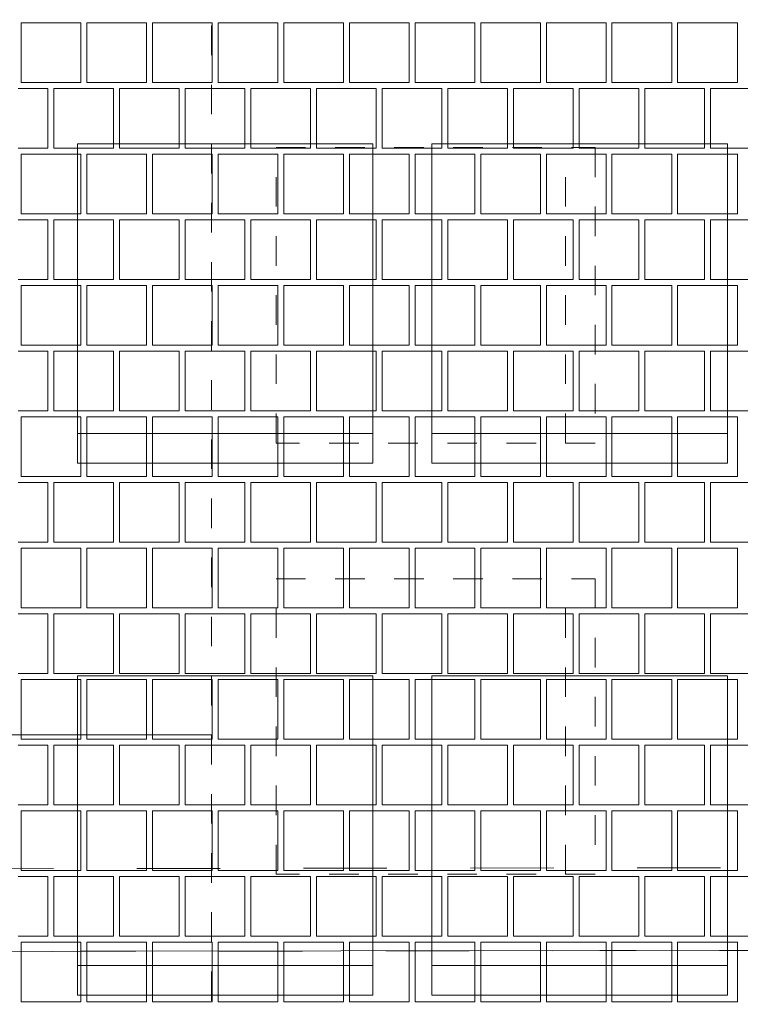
# Paper-space layout 'SA-902 Ruumi 103 siseviimistlused' of a CAD drawing. Header units: millimetres. Extents: x 15 to 415, y 5 to 292.
# Tile 33 of 108: x 108 to 120, y 130 to 147. Entities that reach past the tile are written whole.
import ezdxf
from ezdxf.xclip import XClip

# ---------------------------------------------------------------- set-up
doc = ezdxf.new("R2010")
doc.units = ezdxf.units.MM
doc.header["$MEASUREMENT"] = 0
doc.header["$XCLIPFRAME"] = 2
doc.linetypes.add('Dashed väike', pattern=[1, 0.5, -0.5])
doc.linetypes.add('Small Dashed', pattern=[2.822222, 1.411111, -1.411111])
for name, color, linetype in [('AR - Mööbel', 7, 'Continuous'), ('AR - Seinad SS.ol', 7, 'Continuous'), ('AR - Talad', 7, 'Continuous'), ('AR - Vahelaed', 7, 'Continuous'), ('SA - põrandaviimistlus', 7, 'Continuous')]:
    doc.layers.add(name, color=color, linetype=linetype)

# ---------------------------------------------------------------- blocks, each defined once
blk = doc.blocks.new('*X2')
at = {"layer": 'SA - põrandaviimistlus', "color": 254, "linetype": 'Continuous', "lineweight": 13}
for p, q in [((108.667, 146.498), (107.657, 146.498)), ((107.657, 146.498), (107.657, 145.488)), ((108.667, 145.488), (108.667, 146.498)), ((109.778, 146.498), (108.768, 146.498)), ((108.768, 146.498), (108.768, 145.488)), ((109.778, 145.488), (109.778, 146.498)), ((110.889, 146.498), (109.879, 146.498)), ((109.879, 146.498), (109.879, 145.488)), ((110.889, 145.488), (110.889, 146.498)), ((112, 146.498), (110.99, 146.498)), ((110.99, 146.498), (110.99, 145.488)), ((112, 145.488), (112, 146.498)), ((113.111, 146.498), (112.101, 146.498)), ((112.101, 146.498), (112.101, 145.488)), ((113.111, 145.488), (113.111, 146.498)), ((114.222, 146.498), (113.212, 146.498)), ((113.212, 146.498), (113.212, 145.488)), ((114.222, 145.488), (114.222, 146.498)), ((115.333, 146.498), (114.323, 146.498)), ((114.323, 146.498), (114.323, 145.488)), ((115.333, 145.488), (115.333, 146.498)), ((116.444, 146.498), (115.434, 146.498)), ((115.434, 146.498), (115.434, 145.488)), ((116.444, 145.488), (116.444, 146.498)), ((117.555, 146.498), (116.545, 146.498)), ((116.545, 146.498), (116.545, 145.488)), ((117.555, 145.488), (117.555, 146.498)), ((118.666, 146.498), (117.656, 146.498)), ((117.656, 146.498), (117.656, 145.488)), ((118.666, 145.488), (118.666, 146.498)), ((119.777, 146.498), (118.767, 146.498)), ((118.767, 146.498), (118.767, 145.488)), ((119.777, 145.488), (119.777, 146.498)), ((107.657, 145.488), (108.667, 145.488)), ((108.768, 145.488), (109.778, 145.488)), ((109.879, 145.488), (110.889, 145.488)), ((110.99, 145.488), (112, 145.488)), ((112.101, 145.488), (113.111, 145.488)), ((113.212, 145.488), (114.222, 145.488)), ((114.323, 145.488), (115.333, 145.488)), ((115.434, 145.488), (116.444, 145.488)), ((116.545, 145.488), (117.555, 145.488)), ((117.656, 145.488), (118.666, 145.488)), ((118.767, 145.488), (119.777, 145.488)), ((108.111, 145.387), (107.606, 145.387)), ((108.111, 144.377), (108.111, 145.387)), ((109.222, 145.387), (108.212, 145.387)), ((108.212, 145.387), (108.212, 144.377)), ((109.222, 144.377), (109.222, 145.387)), ((109.323, 144.377), (109.323, 145.387)), ((109.323, 145.387), (109.828, 145.387)), ((110.333, 145.387), (109.828, 145.387)), ((110.333, 144.377), (110.333, 145.387)), ((111.444, 145.387), (110.434, 145.387)), ((110.434, 145.387), (110.434, 144.377)), ((111.444, 144.377), (111.444, 145.387)), ((111.545, 144.377), (111.545, 145.387)), ((111.545, 145.387), (112.05, 145.387)), ((112.555, 145.387), (112.05, 145.387)), ((112.555, 144.377), (112.555, 145.387)), ((113.666, 145.387), (112.656, 145.387)), ((112.656, 145.387), (112.656, 144.377)), ((113.666, 144.377), (113.666, 145.387)), ((113.767, 144.377), (113.767, 145.387)), ((113.767, 145.387), (114.272, 145.387)), ((114.777, 145.387), (114.272, 145.387)), ((114.777, 144.377), (114.777, 145.387)), ((115.888, 145.387), (114.878, 145.387)), ((114.878, 145.387), (114.878, 144.377)), ((115.888, 144.377), (115.888, 145.387)), ((115.989, 144.377), (115.989, 145.387)), ((115.989, 145.387), (116.494, 145.387)), ((116.999, 145.387), (116.494, 145.387)), ((116.999, 144.377), (116.999, 145.387)), ((118.11, 145.387), (117.1, 145.387)), ((117.1, 145.387), (117.1, 144.377)), ((118.11, 144.377), (118.11, 145.387)), ((118.211, 144.377), (118.211, 145.387)), ((118.211, 145.387), (118.716, 145.387)), ((119.221, 145.387), (118.716, 145.387)), ((119.221, 144.377), (119.221, 145.387)), ((120.332, 145.387), (119.322, 145.387)), ((119.322, 145.387), (119.322, 144.377)), ((107.606, 144.377), (108.111, 144.377)), ((108.667, 144.276), (107.657, 144.276)), ((107.657, 144.276), (107.657, 143.266)), ((108.212, 144.377), (109.222, 144.377)), ((108.667, 143.266), (108.667, 144.276)), ((109.778, 144.276), (108.768, 144.276)), ((108.768, 144.276), (108.768, 143.266)), ((109.828, 144.377), (109.323, 144.377)), ((109.778, 143.266), (109.778, 144.276)), ((109.828, 144.377), (110.333, 144.377)), ((110.889, 144.276), (109.879, 144.276)), ((109.879, 144.276), (109.879, 143.266)), ((110.434, 144.377), (111.444, 144.377)), ((110.889, 143.266), (110.889, 144.276)), ((112, 144.276), (110.99, 144.276)), ((110.99, 144.276), (110.99, 143.266)), ((112.05, 144.377), (111.545, 144.377)), ((112, 143.266), (112, 144.276)), ((112.05, 144.377), (112.555, 144.377)), ((113.111, 144.276), (112.101, 144.276)), ((112.101, 144.276), (112.101, 143.266)), ((112.656, 144.377), (113.666, 144.377)), ((113.111, 143.266), (113.111, 144.276)), ((114.222, 144.276), (113.212, 144.276)), ((113.212, 144.276), (113.212, 143.266)), ((114.272, 144.377), (113.767, 144.377)), ((114.222, 143.266), (114.222, 144.276)), ((114.272, 144.377), (114.777, 144.377)), ((115.333, 144.276), (114.323, 144.276)), ((114.323, 144.276), (114.323, 143.266)), ((114.878, 144.377), (115.888, 144.377)), ((115.333, 143.266), (115.333, 144.276)), ((116.444, 144.276), (115.434, 144.276)), ((115.434, 144.276), (115.434, 143.266)), ((116.494, 144.377), (115.989, 144.377)), ((116.444, 143.266), (116.444, 144.276)), ((116.494, 144.377), (116.999, 144.377)), ((117.555, 144.276), (116.545, 144.276)), ((116.545, 144.276), (116.545, 143.266)), ((117.1, 144.377), (118.11, 144.377)), ((117.555, 143.266), (117.555, 144.276)), ((118.666, 144.276), (117.656, 144.276)), ((117.656, 144.276), (117.656, 143.266)), ((118.716, 144.377), (118.211, 144.377)), ((118.666, 143.266), (118.666, 144.276)), ((118.716, 144.377), (119.221, 144.377)), ((119.777, 144.276), (118.767, 144.276)), ((118.767, 144.276), (118.767, 143.266)), ((119.322, 144.377), (120.332, 144.377)), ((119.777, 143.266), (119.777, 144.276)), ((107.657, 143.266), (108.667, 143.266)), ((108.768, 143.266), (109.778, 143.266)), ((109.879, 143.266), (110.889, 143.266)), ((110.99, 143.266), (112, 143.266)), ((112.101, 143.266), (113.111, 143.266)), ((113.212, 143.266), (114.222, 143.266)), ((114.323, 143.266), (115.333, 143.266)), ((115.434, 143.266), (116.444, 143.266)), ((116.545, 143.266), (117.555, 143.266)), ((117.656, 143.266), (118.666, 143.266)), ((118.767, 143.266), (119.777, 143.266)), ((108.111, 143.165), (107.606, 143.165)), ((108.111, 142.155), (108.111, 143.165)), ((109.222, 143.165), (108.212, 143.165)), ((108.212, 143.165), (108.212, 142.155)), ((109.222, 142.155), (109.222, 143.165)), ((109.323, 142.155), (109.323, 143.165)), ((109.323, 143.165), (109.828, 143.165)), ((110.333, 143.165), (109.828, 143.165)), ((110.333, 142.155), (110.333, 143.165)), ((111.444, 143.165), (110.434, 143.165)), ((110.434, 143.165), (110.434, 142.155)), ((111.444, 142.155), (111.444, 143.165)), ((111.545, 142.155), (111.545, 143.165)), ((111.545, 143.165), (112.05, 143.165)), ((112.555, 143.165), (112.05, 143.165)), ((112.555, 142.155), (112.555, 143.165)), ((113.666, 143.165), (112.656, 143.165)), ((112.656, 143.165), (112.656, 142.155)), ((113.666, 142.155), (113.666, 143.165)), ((113.767, 142.155), (113.767, 143.165)), ((113.767, 143.165), (114.272, 143.165)), ((114.777, 143.165), (114.272, 143.165)), ((114.777, 142.155), (114.777, 143.165)), ((115.888, 143.165), (114.878, 143.165)), ((114.878, 143.165), (114.878, 142.155)), ((115.888, 142.155), (115.888, 143.165)), ((115.989, 142.155), (115.989, 143.165)), ((115.989, 143.165), (116.494, 143.165)), ((116.999, 143.165), (116.494, 143.165)), ((116.999, 142.155), (116.999, 143.165)), ((118.11, 143.165), (117.1, 143.165)), ((117.1, 143.165), (117.1, 142.155)), ((118.11, 142.155), (118.11, 143.165)), ((118.211, 142.155), (118.211, 143.165)), ((118.211, 143.165), (118.716, 143.165)), ((119.221, 143.165), (118.716, 143.165)), ((119.221, 142.155), (119.221, 143.165)), ((120.332, 143.165), (119.322, 143.165)), ((119.322, 143.165), (119.322, 142.155)), ((107.606, 142.155), (108.111, 142.155)), ((108.212, 142.155), (109.222, 142.155)), ((109.828, 142.155), (109.323, 142.155)), ((109.828, 142.155), (110.333, 142.155)), ((110.434, 142.155), (111.444, 142.155)), ((112.05, 142.155), (111.545, 142.155)), ((112.05, 142.155), (112.555, 142.155)), ((112.656, 142.155), (113.666, 142.155)), ((114.272, 142.155), (113.767, 142.155)), ((114.272, 142.155), (114.777, 142.155)), ((114.878, 142.155), (115.888, 142.155)), ((116.494, 142.155), (115.989, 142.155)), ((116.494, 142.155), (116.999, 142.155)), ((117.1, 142.155), (118.11, 142.155)), ((118.716, 142.155), (118.211, 142.155)), ((118.716, 142.155), (119.221, 142.155)), ((119.322, 142.155), (120.332, 142.155)), ((108.667, 142.054), (107.657, 142.054)), ((107.657, 142.054), (107.657, 141.044)), ((108.667, 141.044), (108.667, 142.054)), ((109.778, 142.054), (108.768, 142.054)), ((108.768, 142.054), (108.768, 141.044)), ((109.778, 141.044), (109.778, 142.054)), ((110.889, 142.054), (109.879, 142.054)), ((109.879, 142.054), (109.879, 141.044)), ((110.889, 141.044), (110.889, 142.054)), ((112, 142.054), (110.99, 142.054)), ((110.99, 142.054), (110.99, 141.044)), ((112, 141.044), (112, 142.054)), ((113.111, 142.054), (112.101, 142.054)), ((112.101, 142.054), (112.101, 141.044)), ((113.111, 141.044), (113.111, 142.054)), ((114.222, 142.054), (113.212, 142.054)), ((113.212, 142.054), (113.212, 141.044)), ((114.222, 141.044), (114.222, 142.054)), ((115.333, 142.054), (114.323, 142.054)), ((114.323, 142.054), (114.323, 141.044)), ((115.333, 141.044), (115.333, 142.054)), ((116.444, 142.054), (115.434, 142.054)), ((115.434, 142.054), (115.434, 141.044)), ((116.444, 141.044), (116.444, 142.054)), ((117.555, 142.054), (116.545, 142.054)), ((116.545, 142.054), (116.545, 141.044)), ((117.555, 141.044), (117.555, 142.054)), ((118.666, 142.054), (117.656, 142.054)), ((117.656, 142.054), (117.656, 141.044)), ((118.666, 141.044), (118.666, 142.054)), ((119.777, 142.054), (118.767, 142.054)), ((118.767, 142.054), (118.767, 141.044)), ((119.777, 141.044), (119.777, 142.054)), ((108.111, 140.943), (107.606, 140.943)), ((107.657, 141.044), (108.667, 141.044)), ((108.111, 139.933), (108.111, 140.943)), ((109.222, 140.943), (108.212, 140.943)), ((108.212, 140.943), (108.212, 139.933)), ((108.768, 141.044), (109.778, 141.044)), ((109.222, 139.933), (109.222, 140.943)), ((109.323, 139.933), (109.323, 140.943)), ((109.323, 140.943), (109.828, 140.943)), ((110.333, 140.943), (109.828, 140.943)), ((109.879, 141.044), (110.889, 141.044)), ((110.333, 139.933), (110.333, 140.943)), ((111.444, 140.943), (110.434, 140.943)), ((110.434, 140.943), (110.434, 139.933)), ((110.99, 141.044), (112, 141.044)), ((111.444, 139.933), (111.444, 140.943)), ((111.545, 139.933), (111.545, 140.943)), ((111.545, 140.943), (112.05, 140.943)), ((112.555, 140.943), (112.05, 140.943)), ((112.101, 141.044), (113.111, 141.044)), ((112.555, 139.933), (112.555, 140.943)), ((113.666, 140.943), (112.656, 140.943)), ((112.656, 140.943), (112.656, 139.933)), ((113.212, 141.044), (114.222, 141.044)), ((113.666, 139.933), (113.666, 140.943)), ((113.767, 139.933), (113.767, 140.943)), ((113.767, 140.943), (114.272, 140.943)), ((114.777, 140.943), (114.272, 140.943)), ((114.323, 141.044), (115.333, 141.044)), ((114.777, 139.933), (114.777, 140.943)), ((115.888, 140.943), (114.878, 140.943)), ((114.878, 140.943), (114.878, 139.933)), ((115.434, 141.044), (116.444, 141.044)), ((115.888, 139.933), (115.888, 140.943)), ((115.989, 139.933), (115.989, 140.943)), ((115.989, 140.943), (116.494, 140.943)), ((116.999, 140.943), (116.494, 140.943)), ((116.545, 141.044), (117.555, 141.044)), ((116.999, 139.933), (116.999, 140.943)), ((118.11, 140.943), (117.1, 140.943)), ((117.1, 140.943), (117.1, 139.933)), ((117.656, 141.044), (118.666, 141.044)), ((118.11, 139.933), (118.11, 140.943)), ((118.211, 139.933), (118.211, 140.943)), ((118.211, 140.943), (118.716, 140.943)), ((119.221, 140.943), (118.716, 140.943)), ((118.767, 141.044), (119.777, 141.044)), ((119.221, 139.933), (119.221, 140.943)), ((120.332, 140.943), (119.322, 140.943)), ((119.322, 140.943), (119.322, 139.933)), ((107.606, 139.933), (108.111, 139.933)), ((108.212, 139.933), (109.222, 139.933)), ((109.828, 139.933), (109.323, 139.933)), ((109.828, 139.933), (110.333, 139.933)), ((110.434, 139.933), (111.444, 139.933)), ((112.05, 139.933), (111.545, 139.933)), ((112.05, 139.933), (112.555, 139.933)), ((112.656, 139.933), (113.666, 139.933)), ((114.272, 139.933), (113.767, 139.933)), ((114.272, 139.933), (114.777, 139.933)), ((114.878, 139.933), (115.888, 139.933)), ((116.494, 139.933), (115.989, 139.933)), ((116.494, 139.933), (116.999, 139.933)), ((117.1, 139.933), (118.11, 139.933)), ((118.716, 139.933), (118.211, 139.933)), ((118.716, 139.933), (119.221, 139.933)), ((119.322, 139.933), (120.332, 139.933)), ((108.667, 139.832), (107.657, 139.832)), ((107.657, 139.832), (107.657, 138.822)), ((108.667, 138.822), (108.667, 139.832)), ((109.778, 139.832), (108.768, 139.832)), ((108.768, 139.832), (108.768, 138.822)), ((109.778, 138.822), (109.778, 139.832)), ((110.889, 139.832), (109.879, 139.832)), ((109.879, 139.832), (109.879, 138.822)), ((110.889, 138.822), (110.889, 139.832)), ((112, 139.832), (110.99, 139.832)), ((110.99, 139.832), (110.99, 138.822)), ((112, 138.822), (112, 139.832)), ((113.111, 139.832), (112.101, 139.832)), ((112.101, 139.832), (112.101, 138.822)), ((113.111, 138.822), (113.111, 139.832)), ((114.222, 139.832), (113.212, 139.832)), ((113.212, 139.832), (113.212, 138.822)), ((114.222, 138.822), (114.222, 139.832)), ((115.333, 139.832), (114.323, 139.832)), ((114.323, 139.832), (114.323, 138.822)), ((115.333, 138.822), (115.333, 139.832)), ((116.444, 139.832), (115.434, 139.832)), ((115.434, 139.832), (115.434, 138.822)), ((116.444, 138.822), (116.444, 139.832)), ((117.555, 139.832), (116.545, 139.832)), ((116.545, 139.832), (116.545, 138.822)), ((117.555, 138.822), (117.555, 139.832)), ((118.666, 139.832), (117.656, 139.832)), ((117.656, 139.832), (117.656, 138.822)), ((118.666, 138.822), (118.666, 139.832)), ((119.777, 139.832), (118.767, 139.832)), ((118.767, 139.832), (118.767, 138.822)), ((119.777, 138.822), (119.777, 139.832)), ((107.657, 138.822), (108.667, 138.822)), ((108.768, 138.822), (109.778, 138.822)), ((109.879, 138.822), (110.889, 138.822)), ((110.99, 138.822), (112, 138.822)), ((112.101, 138.822), (113.111, 138.822)), ((113.212, 138.822), (114.222, 138.822)), ((114.323, 138.822), (115.333, 138.822)), ((115.434, 138.822), (116.444, 138.822)), ((116.545, 138.822), (117.555, 138.822)), ((117.656, 138.822), (118.666, 138.822)), ((118.767, 138.822), (119.777, 138.822)), ((108.111, 138.721), (107.606, 138.721)), ((108.111, 137.711), (108.111, 138.721)), ((109.222, 138.721), (108.212, 138.721)), ((108.212, 138.721), (108.212, 137.711)), ((109.222, 137.711), (109.222, 138.721)), ((109.323, 137.711), (109.323, 138.721)), ((109.323, 138.721), (109.828, 138.721)), ((110.333, 138.721), (109.828, 138.721)), ((110.333, 137.711), (110.333, 138.721)), ((111.444, 138.721), (110.434, 138.721)), ((110.434, 138.721), (110.434, 137.711)), ((111.444, 137.711), (111.444, 138.721)), ((111.545, 137.711), (111.545, 138.721)), ((111.545, 138.721), (112.05, 138.721)), ((112.555, 138.721), (112.05, 138.721)), ((112.555, 137.711), (112.555, 138.721)), ((113.666, 138.721), (112.656, 138.721)), ((112.656, 138.721), (112.656, 137.711)), ((113.666, 137.711), (113.666, 138.721)), ((113.767, 137.711), (113.767, 138.721)), ((113.767, 138.721), (114.272, 138.721)), ((114.777, 138.721), (114.272, 138.721)), ((114.777, 137.711), (114.777, 138.721)), ((115.888, 138.721), (114.878, 138.721)), ((114.878, 138.721), (114.878, 137.711)), ((115.888, 137.711), (115.888, 138.721)), ((115.989, 137.711), (115.989, 138.721)), ((115.989, 138.721), (116.494, 138.721)), ((116.999, 138.721), (116.494, 138.721)), ((116.999, 137.711), (116.999, 138.721)), ((118.11, 138.721), (117.1, 138.721)), ((117.1, 138.721), (117.1, 137.711)), ((118.11, 137.711), (118.11, 138.721)), ((118.211, 137.711), (118.211, 138.721)), ((118.211, 138.721), (118.716, 138.721)), ((119.221, 138.721), (118.716, 138.721)), ((119.221, 137.711), (119.221, 138.721)), ((120.332, 138.721), (119.322, 138.721)), ((119.322, 138.721), (119.322, 137.711)), ((107.606, 137.711), (108.111, 137.711)), ((108.667, 137.61), (107.657, 137.61)), ((107.657, 137.61), (107.657, 136.6)), ((108.212, 137.711), (109.222, 137.711)), ((108.667, 136.6), (108.667, 137.61)), ((109.778, 137.61), (108.768, 137.61)), ((108.768, 137.61), (108.768, 136.6)), ((109.828, 137.711), (109.323, 137.711)), ((109.778, 136.6), (109.778, 137.61)), ((109.828, 137.711), (110.333, 137.711)), ((110.889, 137.61), (109.879, 137.61)), ((109.879, 137.61), (109.879, 136.6)), ((110.434, 137.711), (111.444, 137.711)), ((110.889, 136.6), (110.889, 137.61)), ((112, 137.61), (110.99, 137.61)), ((110.99, 137.61), (110.99, 136.6)), ((112.05, 137.711), (111.545, 137.711)), ((112, 136.6), (112, 137.61)), ((112.05, 137.711), (112.555, 137.711)), ((113.111, 137.61), (112.101, 137.61)), ((112.101, 137.61), (112.101, 136.6)), ((112.656, 137.711), (113.666, 137.711)), ((113.111, 136.6), (113.111, 137.61)), ((114.222, 137.61), (113.212, 137.61)), ((113.212, 137.61), (113.212, 136.6)), ((114.272, 137.711), (113.767, 137.711)), ((114.222, 136.6), (114.222, 137.61)), ((114.272, 137.711), (114.777, 137.711)), ((115.333, 137.61), (114.323, 137.61)), ((114.323, 137.61), (114.323, 136.6)), ((114.878, 137.711), (115.888, 137.711)), ((115.333, 136.6), (115.333, 137.61)), ((116.444, 137.61), (115.434, 137.61)), ((115.434, 137.61), (115.434, 136.6)), ((116.494, 137.711), (115.989, 137.711)), ((116.444, 136.6), (116.444, 137.61)), ((116.494, 137.711), (116.999, 137.711)), ((117.555, 137.61), (116.545, 137.61)), ((116.545, 137.61), (116.545, 136.6)), ((117.1, 137.711), (118.11, 137.711)), ((117.555, 136.6), (117.555, 137.61)), ((118.666, 137.61), (117.656, 137.61)), ((117.656, 137.61), (117.656, 136.6)), ((118.716, 137.711), (118.211, 137.711)), ((118.666, 136.6), (118.666, 137.61)), ((118.716, 137.711), (119.221, 137.711)), ((119.777, 137.61), (118.767, 137.61)), ((118.767, 137.61), (118.767, 136.6)), ((119.322, 137.711), (120.332, 137.711)), ((119.777, 136.6), (119.777, 137.61)), ((107.657, 136.6), (108.667, 136.6)), ((108.768, 136.6), (109.778, 136.6)), ((109.879, 136.6), (110.889, 136.6)), ((110.99, 136.6), (112, 136.6)), ((112.101, 136.6), (113.111, 136.6)), ((113.212, 136.6), (114.222, 136.6)), ((114.323, 136.6), (115.333, 136.6)), ((115.434, 136.6), (116.444, 136.6)), ((116.545, 136.6), (117.555, 136.6)), ((117.656, 136.6), (118.666, 136.6)), ((118.767, 136.6), (119.777, 136.6)), ((108.111, 136.499), (107.606, 136.499)), ((108.111, 135.489), (108.111, 136.499)), ((109.222, 136.499), (108.212, 136.499)), ((108.212, 136.499), (108.212, 135.489)), ((109.222, 135.489), (109.222, 136.499)), ((109.323, 135.489), (109.323, 136.499)), ((109.323, 136.499), (109.828, 136.499)), ((110.333, 136.499), (109.828, 136.499)), ((110.333, 135.489), (110.333, 136.499)), ((111.444, 136.499), (110.434, 136.499)), ((110.434, 136.499), (110.434, 135.489)), ((111.444, 135.489), (111.444, 136.499)), ((111.545, 135.489), (111.545, 136.499)), ((111.545, 136.499), (112.05, 136.499)), ((112.555, 136.499), (112.05, 136.499)), ((112.555, 135.489), (112.555, 136.499)), ((113.666, 136.499), (112.656, 136.499)), ((112.656, 136.499), (112.656, 135.489)), ((113.666, 135.489), (113.666, 136.499)), ((113.767, 135.489), (113.767, 136.499)), ((113.767, 136.499), (114.272, 136.499)), ((114.777, 136.499), (114.272, 136.499)), ((114.777, 135.489), (114.777, 136.499)), ((115.888, 136.499), (114.878, 136.499)), ((114.878, 136.499), (114.878, 135.489)), ((115.888, 135.489), (115.888, 136.499)), ((115.989, 135.489), (115.989, 136.499)), ((115.989, 136.499), (116.494, 136.499)), ((116.999, 136.499), (116.494, 136.499)), ((116.999, 135.489), (116.999, 136.499)), ((118.11, 136.499), (117.1, 136.499)), ((117.1, 136.499), (117.1, 135.489)), ((118.11, 135.489), (118.11, 136.499)), ((118.211, 135.489), (118.211, 136.499)), ((118.211, 136.499), (118.716, 136.499)), ((119.221, 136.499), (118.716, 136.499)), ((119.221, 135.489), (119.221, 136.499)), ((120.332, 136.499), (119.322, 136.499)), ((119.322, 136.499), (119.322, 135.489)), ((107.606, 135.489), (108.111, 135.489)), ((108.212, 135.489), (109.222, 135.489)), ((109.828, 135.489), (109.323, 135.489)), ((109.828, 135.489), (110.333, 135.489)), ((110.434, 135.489), (111.444, 135.489)), ((112.05, 135.489), (111.545, 135.489)), ((112.05, 135.489), (112.555, 135.489)), ((112.656, 135.489), (113.666, 135.489)), ((114.272, 135.489), (113.767, 135.489)), ((114.272, 135.489), (114.777, 135.489)), ((114.878, 135.489), (115.888, 135.489)), ((116.494, 135.489), (115.989, 135.489)), ((116.494, 135.489), (116.999, 135.489)), ((117.1, 135.489), (118.11, 135.489)), ((118.716, 135.489), (118.211, 135.489)), ((118.716, 135.489), (119.221, 135.489)), ((119.322, 135.489), (120.332, 135.489)), ((108.667, 135.388), (107.657, 135.388)), ((107.657, 135.388), (107.657, 134.378)), ((108.667, 134.378), (108.667, 135.388)), ((109.778, 135.388), (108.768, 135.388)), ((108.768, 135.388), (108.768, 134.378)), ((109.778, 134.378), (109.778, 135.388)), ((110.889, 135.388), (109.879, 135.388)), ((109.879, 135.388), (109.879, 134.378)), ((110.889, 134.378), (110.889, 135.388)), ((112, 135.388), (110.99, 135.388)), ((110.99, 135.388), (110.99, 134.378)), ((112, 134.378), (112, 135.388)), ((113.111, 135.388), (112.101, 135.388)), ((112.101, 135.388), (112.101, 134.378)), ((113.111, 134.378), (113.111, 135.388)), ((114.222, 135.388), (113.212, 135.388)), ((113.212, 135.388), (113.212, 134.378)), ((114.222, 134.378), (114.222, 135.388)), ((115.333, 135.388), (114.323, 135.388)), ((114.323, 135.388), (114.323, 134.378)), ((115.333, 134.378), (115.333, 135.388)), ((116.444, 135.388), (115.434, 135.388)), ((115.434, 135.388), (115.434, 134.378)), ((116.444, 134.378), (116.444, 135.388)), ((117.555, 135.388), (116.545, 135.388)), ((116.545, 135.388), (116.545, 134.378)), ((117.555, 134.378), (117.555, 135.388)), ((118.666, 135.388), (117.656, 135.388)), ((117.656, 135.388), (117.656, 134.378)), ((118.666, 134.378), (118.666, 135.388)), ((119.777, 135.388), (118.767, 135.388)), ((118.767, 135.388), (118.767, 134.378)), ((119.777, 134.378), (119.777, 135.388)), ((108.111, 134.277), (107.606, 134.277)), ((107.657, 134.378), (108.667, 134.378)), ((108.111, 133.267), (108.111, 134.277)), ((109.222, 134.277), (108.212, 134.277)), ((108.212, 134.277), (108.212, 133.267)), ((108.768, 134.378), (109.778, 134.378)), ((109.222, 133.267), (109.222, 134.277)), ((109.323, 133.267), (109.323, 134.277)), ((109.323, 134.277), (109.828, 134.277)), ((110.333, 134.277), (109.828, 134.277)), ((109.879, 134.378), (110.889, 134.378)), ((110.333, 133.267), (110.333, 134.277)), ((111.444, 134.277), (110.434, 134.277)), ((110.434, 134.277), (110.434, 133.267)), ((110.99, 134.378), (112, 134.378)), ((111.444, 133.267), (111.444, 134.277)), ((111.545, 133.267), (111.545, 134.277)), ((111.545, 134.277), (112.05, 134.277)), ((112.555, 134.277), (112.05, 134.277)), ((112.101, 134.378), (113.111, 134.378)), ((112.555, 133.267), (112.555, 134.277)), ((113.666, 134.277), (112.656, 134.277)), ((112.656, 134.277), (112.656, 133.267)), ((113.212, 134.378), (114.222, 134.378)), ((113.666, 133.267), (113.666, 134.277)), ((113.767, 133.267), (113.767, 134.277)), ((113.767, 134.277), (114.272, 134.277)), ((114.777, 134.277), (114.272, 134.277)), ((114.323, 134.378), (115.333, 134.378)), ((114.777, 133.267), (114.777, 134.277)), ((115.888, 134.277), (114.878, 134.277)), ((114.878, 134.277), (114.878, 133.267)), ((115.434, 134.378), (116.444, 134.378)), ((115.888, 133.267), (115.888, 134.277)), ((115.989, 133.267), (115.989, 134.277)), ((115.989, 134.277), (116.494, 134.277)), ((116.999, 134.277), (116.494, 134.277)), ((116.545, 134.378), (117.555, 134.378)), ((116.999, 133.267), (116.999, 134.277)), ((118.11, 134.277), (117.1, 134.277)), ((117.1, 134.277), (117.1, 133.267)), ((117.656, 134.378), (118.666, 134.378)), ((118.11, 133.267), (118.11, 134.277)), ((118.211, 133.267), (118.211, 134.277)), ((118.211, 134.277), (118.716, 134.277)), ((119.221, 134.277), (118.716, 134.277)), ((118.767, 134.378), (119.777, 134.378)), ((119.221, 133.267), (119.221, 134.277)), ((120.332, 134.277), (119.322, 134.277)), ((119.322, 134.277), (119.322, 133.267)), ((107.606, 133.267), (108.111, 133.267)), ((108.212, 133.267), (109.222, 133.267)), ((109.828, 133.267), (109.323, 133.267)), ((109.828, 133.267), (110.333, 133.267)), ((110.434, 133.267), (111.444, 133.267)), ((112.05, 133.267), (111.545, 133.267)), ((112.05, 133.267), (112.555, 133.267)), ((112.656, 133.267), (113.666, 133.267)), ((114.272, 133.267), (113.767, 133.267)), ((114.272, 133.267), (114.777, 133.267)), ((114.878, 133.267), (115.888, 133.267)), ((116.494, 133.267), (115.989, 133.267)), ((116.494, 133.267), (116.999, 133.267)), ((117.1, 133.267), (118.11, 133.267)), ((118.716, 133.267), (118.211, 133.267)), ((118.716, 133.267), (119.221, 133.267)), ((119.322, 133.267), (120.332, 133.267)), ((108.667, 133.166), (107.657, 133.166)), ((107.657, 133.166), (107.657, 132.156)), ((108.667, 132.156), (108.667, 133.166)), ((109.778, 133.166), (108.768, 133.166)), ((108.768, 133.166), (108.768, 132.156)), ((109.778, 132.156), (109.778, 133.166)), ((110.889, 133.166), (109.879, 133.166)), ((109.879, 133.166), (109.879, 132.156)), ((110.889, 132.156), (110.889, 133.166)), ((112, 133.166), (110.99, 133.166)), ((110.99, 133.166), (110.99, 132.156)), ((112, 132.156), (112, 133.166)), ((113.111, 133.166), (112.101, 133.166)), ((112.101, 133.166), (112.101, 132.156)), ((113.111, 132.156), (113.111, 133.166)), ((114.222, 133.166), (113.212, 133.166)), ((113.212, 133.166), (113.212, 132.156)), ((114.222, 132.156), (114.222, 133.166)), ((115.333, 133.166), (114.323, 133.166)), ((114.323, 133.166), (114.323, 132.156)), ((115.333, 132.156), (115.333, 133.166)), ((116.444, 133.166), (115.434, 133.166)), ((115.434, 133.166), (115.434, 132.156)), ((116.444, 132.156), (116.444, 133.166)), ((117.555, 133.166), (116.545, 133.166)), ((116.545, 133.166), (116.545, 132.156)), ((117.555, 132.156), (117.555, 133.166)), ((118.666, 133.166), (117.656, 133.166)), ((117.656, 133.166), (117.656, 132.156)), ((118.666, 132.156), (118.666, 133.166)), ((119.777, 133.166), (118.767, 133.166)), ((118.767, 133.166), (118.767, 132.156)), ((119.777, 132.156), (119.777, 133.166)), ((107.657, 132.156), (108.667, 132.156)), ((108.768, 132.156), (109.778, 132.156)), ((109.879, 132.156), (110.889, 132.156)), ((110.99, 132.156), (112, 132.156)), ((112.101, 132.156), (113.111, 132.156)), ((113.212, 132.156), (114.222, 132.156)), ((114.323, 132.156), (115.333, 132.156)), ((115.434, 132.156), (116.444, 132.156)), ((116.545, 132.156), (117.555, 132.156)), ((117.656, 132.156), (118.666, 132.156)), ((118.767, 132.156), (119.777, 132.156)), ((108.111, 132.055), (107.606, 132.055)), ((108.111, 131.045), (108.111, 132.055)), ((109.222, 132.055), (108.212, 132.055)), ((108.212, 132.055), (108.212, 131.045)), ((109.222, 131.045), (109.222, 132.055)), ((109.323, 131.045), (109.323, 132.055)), ((109.323, 132.055), (109.828, 132.055)), ((110.333, 132.055), (109.828, 132.055)), ((110.333, 131.045), (110.333, 132.055)), ((111.444, 132.055), (110.434, 132.055)), ((110.434, 132.055), (110.434, 131.045)), ((111.444, 131.045), (111.444, 132.055)), ((111.545, 131.045), (111.545, 132.055)), ((111.545, 132.055), (112.05, 132.055)), ((112.555, 132.055), (112.05, 132.055)), ((112.555, 131.045), (112.555, 132.055)), ((113.666, 132.055), (112.656, 132.055)), ((112.656, 132.055), (112.656, 131.045)), ((113.666, 131.045), (113.666, 132.055)), ((113.767, 131.045), (113.767, 132.055)), ((113.767, 132.055), (114.272, 132.055)), ((114.777, 132.055), (114.272, 132.055)), ((114.777, 131.045), (114.777, 132.055)), ((115.888, 132.055), (114.878, 132.055)), ((114.878, 132.055), (114.878, 131.045)), ((115.888, 131.045), (115.888, 132.055)), ((115.989, 131.045), (115.989, 132.055)), ((115.989, 132.055), (116.494, 132.055)), ((116.999, 132.055), (116.494, 132.055)), ((116.999, 131.045), (116.999, 132.055)), ((118.11, 132.055), (117.1, 132.055)), ((117.1, 132.055), (117.1, 131.045)), ((118.11, 131.045), (118.11, 132.055)), ((118.211, 131.045), (118.211, 132.055)), ((118.211, 132.055), (118.716, 132.055)), ((119.221, 132.055), (118.716, 132.055)), ((119.221, 131.045), (119.221, 132.055)), ((120.332, 132.055), (119.322, 132.055)), ((119.322, 132.055), (119.322, 131.045)), ((107.606, 131.045), (108.111, 131.045)), ((108.667, 130.944), (107.657, 130.944)), ((107.657, 130.944), (107.657, 129.934)), ((108.212, 131.045), (109.222, 131.045)), ((108.667, 129.934), (108.667, 130.944)), ((109.778, 130.944), (108.768, 130.944)), ((108.768, 130.944), (108.768, 129.934)), ((109.828, 131.045), (109.323, 131.045)), ((109.778, 129.934), (109.778, 130.944)), ((109.828, 131.045), (110.333, 131.045)), ((110.889, 130.944), (109.879, 130.944)), ((109.879, 130.944), (109.879, 129.934)), ((110.434, 131.045), (111.444, 131.045)), ((110.889, 129.934), (110.889, 130.944)), ((112, 130.944), (110.99, 130.944)), ((110.99, 130.944), (110.99, 129.934)), ((112.05, 131.045), (111.545, 131.045)), ((112, 129.934), (112, 130.944)), ((112.05, 131.045), (112.555, 131.045)), ((113.111, 130.944), (112.101, 130.944)), ((112.101, 130.944), (112.101, 129.934)), ((112.656, 131.045), (113.666, 131.045)), ((113.111, 129.934), (113.111, 130.944)), ((114.222, 130.944), (113.212, 130.944)), ((113.212, 130.944), (113.212, 129.934)), ((114.272, 131.045), (113.767, 131.045)), ((114.222, 129.934), (114.222, 130.944)), ((114.272, 131.045), (114.777, 131.045)), ((115.333, 130.944), (114.323, 130.944)), ((114.323, 130.944), (114.323, 129.934)), ((114.878, 131.045), (115.888, 131.045)), ((115.333, 129.934), (115.333, 130.944)), ((116.444, 130.944), (115.434, 130.944)), ((115.434, 130.944), (115.434, 129.934)), ((116.494, 131.045), (115.989, 131.045)), ((116.444, 129.934), (116.444, 130.944)), ((116.494, 131.045), (116.999, 131.045)), ((117.555, 130.944), (116.545, 130.944)), ((116.545, 130.944), (116.545, 129.934)), ((117.1, 131.045), (118.11, 131.045)), ((117.555, 129.934), (117.555, 130.944)), ((118.666, 130.944), (117.656, 130.944)), ((117.656, 130.944), (117.656, 129.934)), ((118.716, 131.045), (118.211, 131.045)), ((118.666, 129.934), (118.666, 130.944)), ((118.716, 131.045), (119.221, 131.045)), ((119.777, 130.944), (118.767, 130.944)), ((118.767, 130.944), (118.767, 129.934)), ((119.322, 131.045), (120.332, 131.045)), ((119.777, 129.934), (119.777, 130.944)), ((107.657, 129.934), (108.667, 129.934)), ((108.768, 129.934), (109.778, 129.934)), ((109.879, 129.934), (110.889, 129.934)), ((110.99, 129.934), (112, 129.934)), ((112.101, 129.934), (113.111, 129.934)), ((113.212, 129.934), (114.222, 129.934)), ((114.323, 129.934), (115.333, 129.934)), ((115.434, 129.934), (116.444, 129.934)), ((116.545, 129.934), (117.555, 129.934)), ((117.656, 129.934), (118.666, 129.934)), ((118.767, 129.934), (119.777, 129.934))]:
    blk.add_line(p, q, dxfattribs=at)
blk = doc.blocks.new('Drawing_1_1', base_point=(61.449, 53.275))
at = {"layer": 'SA - põrandaviimistlus', "linetype": 'Continuous', "lineweight": 13}
h = blk.add_hatch(dxfattribs=at)
h.set_pattern_fill('Grid_600x600_0001', color=254, style=0, pattern_type=2)
h.set_pattern_definition([(0, (61.449, 53.2755), (0, 6), []), (90, (61.449, 53.2755), (-6, 0), [])])
h.paths.add_polyline_path([(105.721, 218.244), (105.386, 198.526), (106.736, 198.516), (106.695, 195.537), (108.166, 195.537), (108.166, 192.767), (134.015, 192.767), (134.015, 195.537), (134.304, 195.537), (134.3, 197.881), (142.202, 197.893), (142.23, 199.986), (149.429, 199.89), (149.404, 196.959), (152.262, 196.963), (152.267, 193.163), (188.583, 193.218), (188.577, 197.018), (193.466, 197.026), (193.466, 198.218), (199.166, 198.218), (199.166, 197.034), (214.276, 197.057), (214.287, 189.857), (213.642, 189.856), (213.261, 163.413), (213.958, 163.415), (213.978, 157.565), (211.724, 157.584), (211.333, 131.191), (212.783, 131.169), (212.78, 130.925), (213.902, 130.927), (213.914, 125.227), (190.819, 125.196), (190.815, 127.844), (145.517, 127.784), (145.519, 125.137), (140.626, 125.13), (140.59, 115.843), (138.333, 115.852), (138.179, 76.16), (140.436, 76.151), (140.419, 64.848), (197.715, 64.938), (197.754, 97.452), (212.734, 97.416), (212.689, 96.617), (213.675, 96.614), (213.665, 92.64), (238.665, 92.58), (238.675, 96.554), (243.295, 96.543), (244.201, 96.541), (244.201, 125.294), (238.914, 125.283), (238.901, 130.983), (240.061, 130.985), (240.061, 131.185), (242.964, 131.15), (242.962, 130.992), (244.201, 130.994), (244.201, 189.903), (243.683, 189.902), (243.288, 157.625), (239.687, 157.654), (239.666, 163.504), (240.46, 163.507), (240.783, 189.897), (240.067, 189.896), (240.056, 197.096), (244.201, 197.103), (244.201, 199.036), (201.166, 199.036), (201.166, 212.446), (209.761, 212.446, -0.068715), (209.037, 214.423), (199.166, 214.446), (199.166, 211.518), (193.466, 211.518), (193.425, 233.349), (149.874, 233.347), (149.792, 227.137), (142.592, 227.233), (142.704, 235.586), (114.929, 235.586), (114.929, 218.186), (107.051, 218.186)])
h.paths.add_polyline_path([(145.626, 67.938), (145.626, 122.227), (205.909, 122.227), (205.909, 100.452), (190.757, 100.452), (190.757, 67.938)], flags=0)
h.paths.add_polyline_path([(215.914, 134.278), (215.914, 189.096), (236.914, 189.096), (236.914, 134.278)], flags=0)
h.paths.add_polyline_path([(215.914, 100.452), (215.914, 122.227), (236.914, 122.227), (236.914, 100.452)], flags=0)
at = {"layer": 'AR - Mööbel', "color": 251, "linetype": 'Dashed väike', "lineweight": 13}
for p, q in [((110.877, 148.448), (110.877, 134.448)), ((111.971, 144.387), (117.371, 144.387)), ((111.971, 139.387), (111.971, 144.387)), ((116.871, 139.387), (116.871, 144.387)), ((117.371, 144.387), (117.371, 139.387)), ((117.371, 139.387), (111.971, 139.387)), ((111.971, 137.091), (117.371, 137.091)), ((111.971, 132.091), (111.971, 137.091)), ((116.871, 132.091), (116.871, 137.091)), ((117.371, 137.091), (117.371, 132.091)), ((103.877, 134.448), (110.877, 134.448)), ((110.877, 134.448), (103.877, 134.448)), ((110.877, 134.448), (110.877, 120.448)), ((117.371, 132.091), (111.971, 132.091))]:
    blk.add_line(p, q, dxfattribs=at)
at = {"layer": 'AR - Mööbel', "color": 251, "linetype": 'Continuous', "lineweight": 13}
for p, q in [((113.61, 144.448), (108.61, 144.448)), ((108.61, 144.448), (108.61, 139.048)), ((113.61, 139.048), (113.61, 144.448)), ((119.61, 144.448), (114.61, 144.448)), ((114.61, 144.448), (114.61, 139.048)), ((119.61, 139.048), (119.61, 144.448)), ((113.61, 139.548), (108.61, 139.548)), ((119.61, 139.548), (114.61, 139.548)), ((108.61, 139.048), (113.61, 139.048)), ((114.61, 139.048), (119.61, 139.048)), ((113.61, 135.448), (108.61, 135.448)), ((108.61, 135.448), (108.61, 130.048)), ((113.61, 130.048), (113.61, 135.448)), ((119.61, 135.448), (114.61, 135.448)), ((114.61, 135.448), (114.61, 130.048)), ((119.61, 130.048), (119.61, 135.448)), ((113.61, 130.548), (108.61, 130.548)), ((119.61, 130.548), (114.61, 130.548)), ((108.61, 130.048), (113.61, 130.048)), ((114.61, 130.048), (119.61, 130.048))]:
    blk.add_line(p, q, dxfattribs=at)
at = {"layer": 'AR - Talad', "color": 5, "linetype": 'Small Dashed', "lineweight": 13}
for p, q in [((133.604, 132.221), (79.407, 132.149)), ((134.996, 130.823), (79.409, 130.749))]:
    blk.add_line(p, q, dxfattribs=at)
at = {"layer": 'AR - Vahelaed', "color": 252, "linetype": 'Continuous', "lineweight": 13, "flags": 128}
blk.add_lwpolyline([(73.586, 130.748), (134.996, 130.823), (135.369, 189.739), (76.976, 189.737), (75.907, 154.818)], close=True, dxfattribs=at)
at = {"layer": 'AR - Seinad SS.ol', "color": 7, "linetype": 'Continuous', "lineweight": 13}
blk.add_blockref('*X2', (0, 0), dxfattribs=at)

psp = doc.layouts.new('SA-902 Ruumi 103 siseviimistlused')

# ---------------------------------------------------------------- block references
at = {"color": 7, "linetype": 'Continuous', "lineweight": 13}
ref = psp.add_blockref('Drawing_1_1', (61.449, 53.275), dxfattribs=at)
XClip(ref).set_block_clipping_path([(24.1555726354, 26.0866641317), (244.2005401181, 283.9995795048)])

doc.saveas('drawing.dxf')
